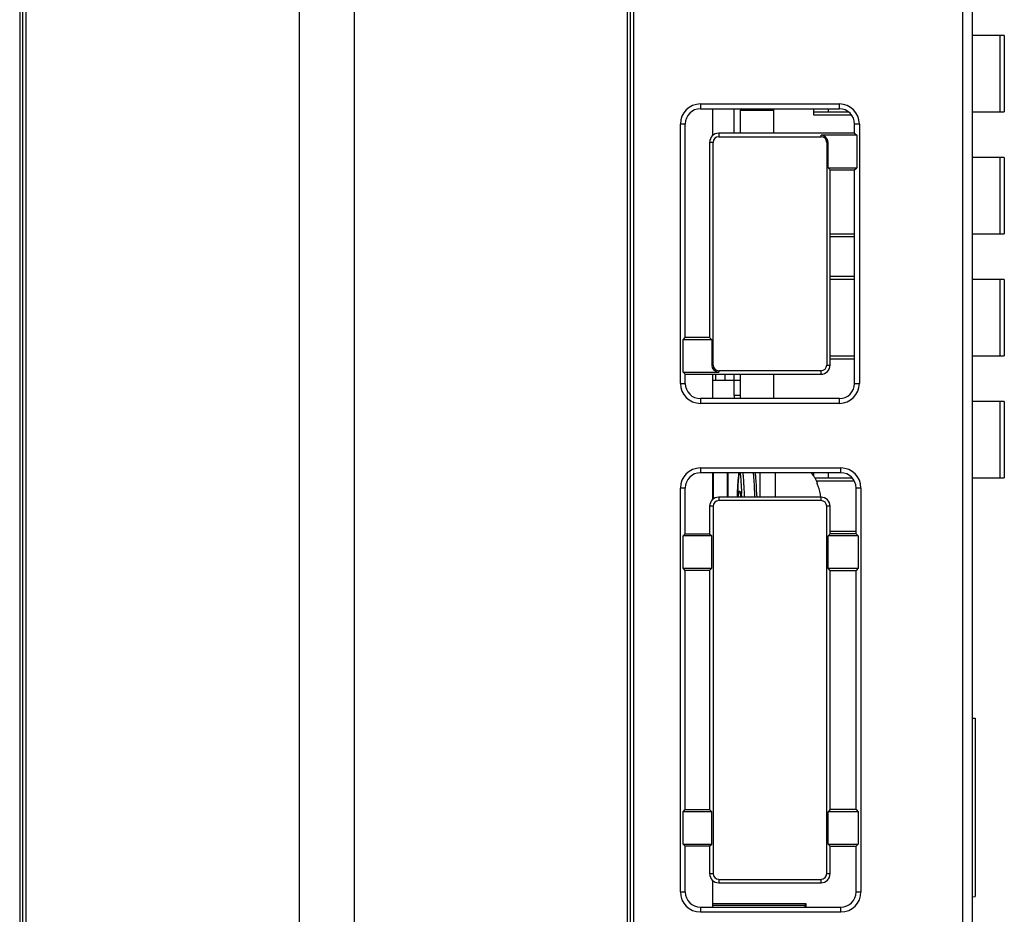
# Model space of a CAD drawing. Extents: x 0 to 555, y 0 to 389.
# Tile 10 of 17: x 225 to 257, y 207 to 236. Entities that reach past the tile are written whole.
import ezdxf

# ---------------------------------------------------------------- set-up
doc = ezdxf.new("R2010")
doc.units = 0
doc.header["$LTSCALE"] = 23.1
doc.header["$MEASUREMENT"] = 0
doc.layers.get('0').update_dxf_attribs({"linetype": 'CONTINUOUS'})
for name, color, linetype in [('1_12_2', 7, 'CONTINUOUS'), ('1_13_1_1_1', 7, 'CONTINUOUS'), ('1_15_1_1_1', 7, 'CONTINUOUS'), ('1_42_1_2', 7, 'CONTINUOUS'), ('1_43_1_1', 7, 'CONTINUOUS'), ('1_4_1_1_1', 7, 'CONTINUOUS')]:
    doc.layers.add(name, color=color, linetype=linetype)

msp = doc.modelspace()

# ---------------------------------------------------------------- linework, layer by layer
at = {"color": 7, "linetype": 'Continuous'}
for p, q in [((225.227, 154.144), (225.227, 254.144)), ((225.327, 254.144), (225.327, 154.144)), ((245.027, 254.144), (245.027, 154.144)), ((245.127, 254.144), (245.127, 154.144)), ((256.027, 154.144), (256.027, 254.144)), ((225.122, 253.844), (225.122, 154.444)), ((245.232, 253.844), (245.232, 154.444)), ((256.327, 253.844), (256.327, 154.444)), ((234.277, 237.144), (234.277, 171.144)), ((236.077, 237.144), (236.077, 171.144)), ((247.427, 233.101), (247.427, 232.944)), ((247.427, 233.101), (251.977, 233.101)), ((247.427, 232.944), (251.977, 232.944)), ((247.827, 232.064), (247.827, 232.944)), ((251.977, 232.944), (251.977, 233.101)), ((246.77, 223.944), (246.77, 232.444)), ((246.927, 232.444), (246.77, 232.444)), ((246.927, 225.444), (246.927, 232.444)), ((252.477, 232.144), (252.477, 232.444)), ((252.635, 232.444), (252.477, 232.444)), ((252.635, 232.444), (252.635, 223.944)), ((248.027, 232.144), (248.027, 232.03)), ((252.477, 232.144), (248.027, 232.144)), ((248.027, 232.03), (251.377, 232.03)), ((251.377, 232.03), (251.377, 232.074)), ((252.547, 232.074), (251.377, 232.074)), ((252.477, 232.144), (252.547, 232.074)), ((252.547, 232.074), (252.547, 231.013)), ((247.727, 231.844), (247.727, 225.444)), ((247.841, 231.844), (247.727, 231.844)), ((247.841, 224.544), (247.841, 231.844)), ((251.563, 231.844), (251.563, 224.544)), ((251.607, 231.844), (251.563, 231.844)), ((251.607, 231.013), (251.607, 231.844)), ((251.607, 231.013), (252.547, 231.013)), ((251.607, 231.013), (251.677, 230.944)), ((252.477, 230.944), (252.547, 231.013)), ((251.677, 224.544), (251.677, 230.944)), ((251.677, 230.944), (252.477, 230.944)), ((252.477, 223.944), (252.477, 230.944)), ((246.857, 225.374), (246.927, 225.444)), ((246.857, 224.313), (246.857, 225.374)), ((247.797, 225.374), (246.857, 225.374)), ((247.727, 225.444), (246.927, 225.444)), ((247.797, 225.374), (247.727, 225.444)), ((247.797, 225.374), (247.797, 224.544)), ((247.797, 224.544), (247.841, 224.544)), ((251.563, 224.544), (251.677, 224.544)), ((246.857, 224.313), (248.027, 224.313)), ((246.857, 224.313), (246.927, 224.244)), ((246.927, 223.944), (246.927, 224.244)), ((246.927, 224.244), (251.377, 224.244)), ((247.827, 223.444), (247.827, 224.244)), ((248.027, 224.357), (248.027, 224.313)), ((251.377, 224.357), (248.027, 224.357)), ((251.377, 224.244), (251.377, 224.357)), ((246.77, 223.944), (246.927, 223.944)), ((252.477, 223.944), (252.635, 223.944)), ((247.427, 223.444), (247.427, 223.286)), ((251.977, 223.444), (247.427, 223.444)), ((251.977, 223.286), (247.427, 223.286)), ((251.977, 223.286), (251.977, 223.444)), ((247.427, 221.171), (247.427, 221.014)), ((247.427, 221.171), (252.027, 221.171)), ((252.027, 221.014), (247.427, 221.014)), ((247.827, 220.134), (247.827, 221.014)), ((247.857, 220.154), (247.857, 221.014)), ((248.297, 221.014), (248.297, 220.214)), ((248.327, 221.014), (248.327, 220.214)), ((249.382, 220.214), (249.382, 221.014)), ((249.882, 220.214), (249.882, 221.014)), ((252.027, 221.014), (252.027, 221.171)), ((249.26, 220.605), (249.252, 220.718)), ((251.25, 220.677), (251.26, 220.677)), ((246.77, 207.274), (246.77, 220.514)), ((246.927, 220.514), (246.77, 220.514)), ((246.927, 219.014), (246.927, 220.514)), ((248.648, 220.483), (248.64, 220.332)), ((248.656, 220.613), (248.648, 220.483)), ((249.267, 220.47), (249.26, 220.605)), ((249.275, 220.312), (249.267, 220.47)), ((252.685, 220.514), (252.527, 220.514)), ((252.527, 219.014), (252.527, 220.514)), ((252.685, 220.514), (252.685, 207.274)), ((248.027, 220.214), (248.027, 220.1)), ((251.377, 220.214), (248.027, 220.214)), ((251.377, 220.1), (248.027, 220.1)), ((248.64, 220.332), (248.635, 220.214)), ((249.28, 220.214), (249.275, 220.312)), ((251.377, 220.1), (251.377, 220.214)), ((247.727, 219.914), (247.727, 219.014)), ((247.841, 219.914), (247.727, 219.914)), ((247.841, 219.914), (247.841, 207.874)), ((251.677, 219.914), (251.563, 219.914)), ((251.563, 207.874), (251.563, 219.914)), ((251.677, 219.014), (251.677, 219.914)), ((246.857, 218.944), (246.927, 219.014)), ((246.857, 217.883), (246.857, 218.944)), ((247.797, 218.944), (246.857, 218.944)), ((246.927, 219.014), (247.727, 219.014)), ((247.727, 219.014), (247.797, 218.944)), ((247.797, 217.883), (247.797, 218.944)), ((251.677, 219.014), (251.607, 218.944)), ((252.597, 218.944), (251.607, 218.944)), ((251.607, 217.883), (251.607, 218.944)), ((252.527, 219.014), (251.677, 219.014)), ((252.527, 219.014), (252.597, 218.944)), ((252.597, 218.944), (252.597, 217.883)), ((246.857, 217.883), (247.797, 217.883)), ((246.927, 217.814), (246.857, 217.883)), ((246.927, 209.974), (246.927, 217.814)), ((247.727, 217.814), (246.927, 217.814)), ((247.727, 217.814), (247.797, 217.883)), ((247.727, 217.814), (247.727, 209.974)), ((251.607, 217.883), (252.597, 217.883)), ((251.677, 217.814), (251.607, 217.883)), ((251.677, 217.814), (252.527, 217.814)), ((251.677, 209.974), (251.677, 217.814)), ((252.597, 217.883), (252.527, 217.814)), ((252.527, 209.974), (252.527, 217.814)), ((256.327, 212.974), (256.427, 212.965)), ((256.427, 212.965), (256.427, 207.122)), ((246.857, 209.904), (246.927, 209.974)), ((247.797, 209.904), (246.857, 209.904)), ((246.857, 208.843), (246.857, 209.904)), ((246.927, 209.974), (247.727, 209.974)), ((247.727, 209.974), (247.797, 209.904)), ((247.797, 208.843), (247.797, 209.904)), ((251.677, 209.974), (251.607, 209.904)), ((252.597, 209.904), (251.607, 209.904)), ((251.607, 208.843), (251.607, 209.904)), ((252.527, 209.974), (251.677, 209.974)), ((252.527, 209.974), (252.597, 209.904)), ((252.597, 209.904), (252.597, 208.843)), ((246.857, 208.843), (247.797, 208.843)), ((246.927, 208.774), (246.857, 208.843)), ((247.727, 208.774), (246.927, 208.774)), ((246.927, 207.274), (246.927, 208.774)), ((247.727, 208.774), (247.797, 208.843)), ((247.727, 208.774), (247.727, 207.874)), ((251.607, 208.843), (252.597, 208.843)), ((251.677, 208.774), (251.607, 208.843)), ((251.677, 208.774), (252.527, 208.774)), ((251.677, 207.874), (251.677, 208.774)), ((252.597, 208.843), (252.527, 208.774)), ((252.527, 207.274), (252.527, 208.774)), ((247.727, 207.874), (247.841, 207.874)), ((251.563, 207.874), (251.677, 207.874)), ((247.827, 206.774), (247.827, 207.653)), ((248.027, 207.687), (251.377, 207.687)), ((248.027, 207.687), (248.027, 207.574)), ((248.027, 207.574), (251.377, 207.574)), ((251.377, 207.574), (251.377, 207.687)), ((246.77, 207.274), (246.927, 207.274)), ((252.527, 207.274), (252.685, 207.274)), ((256.327, 207.113), (256.427, 207.122)), ((250.889, 206.88), (247.827, 206.88)), ((247.827, 206.838), (250.847, 206.838)), ((250.889, 206.88), (250.847, 206.838)), ((250.847, 206.838), (250.847, 206.774)), ((250.889, 206.774), (250.889, 206.88)), ((247.427, 206.774), (252.027, 206.774)), ((247.427, 206.774), (247.427, 206.616)), ((252.027, 206.616), (247.427, 206.616)), ((252.027, 206.616), (252.027, 206.774))]:
    msp.add_line(p, q, dxfattribs=at)
for points in [[(248.691, 221.014), (248.69, 221.01), (248.687, 220.991), (248.685, 220.969), (248.682, 220.945), (248.679, 220.917), (248.676, 220.886), (248.673, 220.852), (248.669, 220.813), (248.666, 220.77), (248.663, 220.722), (248.656, 220.613)], [(249.252, 220.718), (249.249, 220.767), (249.246, 220.811), (249.242, 220.85), (249.239, 220.886), (249.236, 220.917), (249.233, 220.945), (249.23, 220.97), (249.227, 220.992), (249.224, 221.011), (249.224, 221.014)], [(248.724, 220.371), (248.725, 220.368), (248.727, 220.36), (248.729, 220.349), (248.732, 220.334), (248.735, 220.315), (248.739, 220.292), (248.742, 220.265), (248.746, 220.235), (248.748, 220.214)]]:
    msp.add_lwpolyline(points, dxfattribs=at)
for centre, radius, start, end in [((247.427, 232.444), 0.657, 90, 180), ((247.427, 232.444), 0.5, 90, 180), ((251.977, 232.444), 0.657, 0, 90), ((251.977, 232.444), 0.5, 0, 90), ((248.027, 231.844), 0.3, 90, 180), ((248.027, 231.844), 0.186, 90, 180), ((251.377, 231.844), 0.23, 0, 90), ((251.377, 231.844), 0.186, 0, 90), ((248.027, 224.544), 0.23, 180, 270), ((248.027, 224.544), 0.186, 180, 270), ((251.377, 224.544), 0.3, 270, 0), ((251.377, 224.544), 0.186, 270, 0), ((247.427, 223.944), 0.657, 180, 270), ((247.427, 223.944), 0.5, 180, 270), ((251.977, 223.944), 0.657, 270, 0), ((251.977, 223.944), 0.5, 270, 0), ((247.427, 220.514), 0.657, 90, 180), ((247.427, 220.514), 0.5, 90, 180), ((249.882, 220.084), 1.5, 23.311, 38.3876), ((252.027, 220.514), 0.657, 0, 90), ((252.027, 220.514), 0.5, 0, 90), ((208.171, 218.33), 40.652, 2.6554, 2.8304), ((249.792, 220.023), 1.59, 6.8453, 20.4511), ((248.027, 219.914), 0.3, 90, 180), ((248.027, 219.914), 0.186, 90, 180), ((251.377, 219.914), 0.3, 0, 90), ((251.377, 219.914), 0.186, 0, 90), ((248.027, 207.874), 0.3, 180, 270), ((248.027, 207.874), 0.186, 180, 270), ((251.377, 207.874), 0.3, 270, 0), ((251.377, 207.874), 0.186, 270, 0), ((247.427, 207.274), 0.657, 180, 270), ((247.427, 207.274), 0.5, 180, 270), ((252.027, 207.274), 0.657, 270, 0), ((252.027, 207.274), 0.5, 270, 0)]:
    msp.add_arc(centre, radius, start, end, dxfattribs=at)
for points, knots in [([(248.635, 220.215), (248.639, 220.312), (248.648, 220.488), (248.662, 220.721), (248.674, 220.878), (248.685, 220.971), (248.69, 221.006), (248.693, 221.02)], [0, 0, 0, 0, 0.360366, 0.653182, 0.868695, 0.945177, 1, 1, 1, 1]), ([(248.721, 221.021), (248.724, 221.008), (248.729, 220.978), (248.738, 220.898), (248.749, 220.765), (248.762, 220.568), (248.77, 220.42), (248.774, 220.338)], [0, 0, 0, 0, 0.056867, 0.134497, 0.35007, 0.641185, 1, 1, 1, 1]), ([(248.813, 221.021), (248.818, 220.976), (248.827, 220.871), (248.844, 220.603), (248.855, 220.379), (248.862, 220.216)], [0, 0, 0, 0, 0.166914, 0.392976, 1, 1, 1, 1]), ([(249.153, 221.016), (249.158, 220.971), (249.167, 220.866), (249.185, 220.599), (249.195, 220.377), (249.202, 220.215)], [0, 0, 0, 0, 0.168422, 0.394926, 1, 1, 1, 1]), ([(251.282, 220.578), (251.277, 220.591), (251.27, 220.608), (251.262, 220.631), (251.257, 220.646), (251.253, 220.658), (251.25, 220.668), (251.249, 220.672), (251.249, 220.677), (251.25, 220.677)], [0, 0, 0, 0, 0.377669, 0.54951, 0.701557, 0.827607, 0.921762, 0.979424, 1, 1, 1, 1]), ([(248.667, 220.219), (248.669, 220.242), (248.674, 220.283), (248.681, 220.332), (248.687, 220.364), (248.691, 220.381), (248.695, 220.395), (248.699, 220.405), (248.702, 220.411), (248.708, 220.414), (248.713, 220.411), (248.717, 220.404), (248.721, 220.393), (248.725, 220.379), (248.729, 220.361), (248.731, 220.347), (248.732, 220.34)], [0, 0, 0, 0, 0.248665, 0.445156, 0.523309, 0.587871, 0.638838, 0.676454, 0.701531, 0.717291, 0.733988, 0.760789, 0.800337, 0.853317, 0.919875, 1, 1, 1, 1]), ([(248.732, 220.34), (248.733, 220.337), (248.735, 220.326), (248.736, 220.314), (248.737, 220.306)], [0, 0, 0, 0, 0.233279, 1, 1, 1, 1]), ([(248.737, 220.306), (248.738, 220.299), (248.742, 220.269), (248.746, 220.239), (248.748, 220.216)], [0, 0, 0, 0, 0.22351, 1, 1, 1, 1])]:
    msp.add_open_spline(points, degree=3, knots=knots, dxfattribs=at)
at = {"layer": '1_12_2', "color": 7, "linetype": 'Continuous'}
for p, q in [((257.382, 231.344), (256.327, 231.344)), ((257.246, 228.844), (257.246, 231.344)), ((257.382, 231.344), (257.382, 228.844)), ((251.677, 228.844), (252.477, 228.844)), ((256.327, 228.844), (257.382, 228.844))]:
    msp.add_line(p, q, dxfattribs=at)
at = {"layer": '1_13_1_1_1', "color": 7, "linetype": 'Continuous'}
for p, q in [((257.382, 223.344), (256.327, 223.344)), ((257.246, 220.844), (257.246, 223.344)), ((257.382, 223.344), (257.382, 220.844)), ((251.617, 220.844), (251.617, 221.014)), ((251.173, 220.844), (252.397, 220.844)), ((256.327, 220.844), (257.382, 220.844))]:
    msp.add_line(p, q, dxfattribs=at)
at = {"layer": '1_15_1_1_1', "color": 7, "linetype": 'Continuous'}
for p, q in [((248.777, 232.944), (248.727, 232.894)), ((249.827, 232.144), (249.827, 232.944)), ((251.127, 232.944), (251.127, 232.744)), ((248.727, 232.894), (249.827, 232.894)), ((251.127, 232.744), (252.367, 232.744)), ((252.477, 228.744), (251.677, 228.744)), ((252.477, 227.444), (251.677, 227.444)), ((251.677, 224.744), (252.477, 224.744)), ((249.827, 223.444), (249.827, 224.244)), ((248.527, 223.544), (248.527, 223.444)), ((248.727, 223.544), (248.727, 223.444)), ((251.127, 221.014), (251.127, 220.915)), ((251.225, 220.744), (252.464, 220.744)), ((251.677, 219.094), (252.527, 219.094))]:
    msp.add_line(p, q, dxfattribs=at)
at = {"layer": '1_42_1_2', "color": 7, "linetype": 'Continuous'}
for p, q in [((257.382, 235.344), (256.327, 235.344)), ((257.246, 232.844), (257.246, 235.344)), ((257.382, 235.344), (257.382, 232.844)), ((251.617, 232.844), (251.617, 232.944)), ((251.127, 232.844), (252.261, 232.844)), ((256.327, 232.844), (257.382, 232.844))]:
    msp.add_line(p, q, dxfattribs=at)
at = {"layer": '1_43_1_1', "color": 7, "linetype": 'Continuous'}
for p, q in [((252.477, 227.344), (251.677, 227.344)), ((257.382, 227.344), (256.327, 227.344)), ((257.246, 224.844), (257.246, 227.344)), ((257.382, 227.344), (257.382, 224.844)), ((251.677, 224.844), (252.477, 224.844)), ((256.327, 224.844), (257.382, 224.844))]:
    msp.add_line(p, q, dxfattribs=at)
at = {"layer": '1_4_1_1_1', "color": 7, "linetype": 'Continuous'}
for p, q in [((248.527, 232.144), (248.527, 232.944)), ((248.727, 232.944), (248.727, 232.144)), ((247.927, 224.044), (247.927, 224.244)), ((248.227, 224.244), (248.227, 224.044)), ((248.527, 223.544), (248.527, 224.244)), ((248.727, 224.244), (248.727, 223.544)), ((247.827, 224.044), (248.727, 224.044)), ((248.727, 223.544), (248.527, 223.544))]:
    msp.add_line(p, q, dxfattribs=at)

doc.saveas('drawing.dxf')
